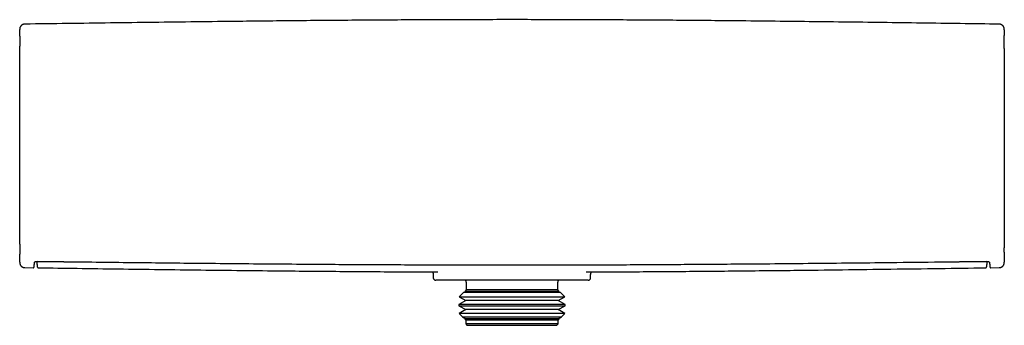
# Model space of a CAD drawing. Header units: millimetres. Extents: x 8 to 692, y 9 to 336.
# Tile 7 of 18: x 175 to 369, y 276 to 336. Entities that reach past the tile are written whole.
import ezdxf

# ---------------------------------------------------------------- set-up
doc = ezdxf.new("R2010")
doc.units = ezdxf.units.MM

msp = doc.modelspace()

# ---------------------------------------------------------------- linework, layer by layer
at = {"color": 7, "linetype": 'Continuous', "lineweight": 30}
for p, q in [((368.5, 335.5), (368.5, 335.5)), ((176.47, 287.53), (176.47, 287.52)), ((176.47, 287.5), (178.14, 287.48)), ((178.14, 287.5), (178.14, 287.5)), ((179.2, 287.47), (179.2, 287.47)), ((365.76, 287.46), (365.76, 287.47)), ((366.82, 287.48), (368.5, 287.5)), ((366.82, 287.5), (366.82, 287.5)), ((256.98, 286.09), (256.98, 285.51)), ((287.98, 285.51), (287.98, 286.1)), ((287.48, 285.01), (257.48, 285.01)), ((263.48, 284.61), (263.48, 283.11)), ((281.48, 283.11), (281.48, 284.61)), ((262.93, 282.56), (262.1, 281.73)), ((262.1, 281.73), (263.36, 281.01)), ((262.1, 281.73), (275.52, 281.73)), ((263.36, 282.81), (262.93, 282.56)), ((282.03, 282.56), (262.93, 282.56)), ((263.48, 283.11), (263.24, 282.88)), ((263.24, 282.88), (263.36, 282.81)), ((263.24, 282.88), (275.19, 282.88)), ((281.61, 282.81), (263.36, 282.81)), ((281.48, 283.11), (263.48, 283.11)), ((275.19, 282.88), (281.72, 282.88)), ((275.52, 281.73), (282.86, 281.73)), ((281.72, 282.88), (281.48, 283.11)), ((281.61, 282.81), (281.72, 282.88)), ((282.03, 282.56), (281.61, 282.81)), ((281.61, 281.01), (282.86, 281.73)), ((282.86, 281.73), (282.03, 282.56)), ((263.36, 281.01), (262, 280.23)), ((262, 280.23), (262, 279.99)), ((282.96, 280.23), (262, 280.23)), ((262, 279.99), (263.36, 279.21)), ((262, 279.99), (275.55, 279.99)), ((281.61, 281.01), (263.36, 281.01)), ((275.55, 279.99), (282.96, 279.99)), ((282.96, 280.23), (281.61, 281.01)), ((281.61, 279.21), (282.96, 279.99)), ((282.96, 279.99), (282.96, 280.23)), ((263.36, 279.21), (262.04, 278.45)), ((262.04, 278.45), (262.72, 277.78)), ((282.92, 278.45), (262.04, 278.45)), ((262.72, 277.78), (263.36, 277.41)), ((262.72, 277.78), (275.34, 277.78)), ((281.61, 279.21), (263.36, 279.21)), ((275.34, 277.78), (282.25, 277.78)), ((282.92, 278.45), (281.61, 279.21)), ((281.61, 277.41), (282.25, 277.78)), ((282.25, 277.78), (282.92, 278.45)), ((263.36, 277.41), (263.19, 277.31)), ((263.19, 277.31), (263.38, 277.11)), ((281.78, 277.31), (263.19, 277.31)), ((281.61, 277.41), (263.36, 277.41)), ((263.38, 277.11), (263.38, 276.41)), ((281.58, 277.11), (263.38, 277.11)), ((263.38, 276.41), (263.68, 276.11)), ((281.58, 276.41), (263.38, 276.41)), ((281.28, 276.11), (263.68, 276.11)), ((281.28, 276.11), (281.58, 276.41)), ((281.58, 277.11), (281.78, 277.31)), ((281.58, 276.41), (281.58, 277.11)), ((281.78, 277.31), (281.61, 277.41))]:
    msp.add_line(p, q, dxfattribs=at)
for centre, start, end in [((257.48, 285.51), 180, 270), ((287.48, 285.51), 270, 0), ((262.98, 284.61), 0, 53.1301), ((281.98, 284.61), 126.8699, 180)]:
    msp.add_arc(centre, 0.5, start, end, dxfattribs=at)
for points, knots in [([(368.5, 335.53), (365.93, 335.56), (360.81, 335.63), (353.13, 335.74), (345.45, 335.84), (337.77, 335.94), (330.09, 336.03), (322.41, 336.12), (315.28, 336.19), (308.69, 336.25), (302.66, 336.3), (296.62, 336.34), (290.59, 336.37), (284.55, 336.4), (278.52, 336.41), (272.49, 336.42), (266.46, 336.41), (260.44, 336.4), (254.42, 336.37), (248.39, 336.34), (242.41, 336.3), (236.46, 336.25), (230.54, 336.2), (224.63, 336.14), (217.87, 336.07), (210.26, 335.98), (201.81, 335.87), (193.37, 335.76), (184.92, 335.65), (179.28, 335.57), (176.47, 335.53)], [0, 0, 0, 0, 0.040002, 0.080004, 0.120005, 0.160006, 0.200007, 0.240008, 0.280007, 0.311436, 0.342864, 0.374291, 0.405719, 0.437146, 0.468573, 0.5, 0.531358, 0.562717, 0.594076, 0.625434, 0.656793, 0.687593, 0.718393, 0.749192, 0.779993, 0.823993, 0.867995, 0.911996, 0.955998, 1, 1, 1, 1]), ([(176.47, 335.53), (176.44, 335.53), (176.39, 335.52), (176.32, 335.51), (176.25, 335.5), (176.18, 335.48), (176.12, 335.46), (176.06, 335.43), (176, 335.4), (175.94, 335.37), (175.89, 335.34), (175.85, 335.31), (175.81, 335.27), (175.76, 335.22), (175.7, 335.16), (175.66, 335.09), (175.61, 335.02), (175.57, 334.95), (175.54, 334.88), (175.52, 334.81), (175.5, 334.74), (175.49, 334.69), (175.49, 334.65), (175.49, 334.63), (175.48, 334.61), (175.48, 334.6), (175.48, 334.59), (175.48, 334.58), (175.48, 334.58), (175.48, 334.58), (175.48, 334.58), (175.48, 334.58), (175.48, 334.57), (175.48, 334.57), (175.48, 334.57), (175.48, 334.56), (175.48, 334.56), (175.48, 334.56), (175.48, 334.55), (175.48, 334.55), (175.48, 334.54), (175.48, 334.54), (175.48, 334.54), (175.48, 334.53), (175.48, 334.53), (175.48, 334.53), (175.48, 334.52), (175.48, 334.52), (175.48, 334.51), (175.48, 334.5), (175.48, 334.49), (175.48, 334.48), (175.48, 334.47)], [0, 0, 0, 0, 0.023856, 0.047152, 0.069754, 0.091539, 0.112394, 0.132224, 0.154547, 0.175154, 0.193955, 0.210884, 0.225955, 0.250521, 0.275663, 0.301297, 0.32733, 0.353651, 0.379074, 0.402826, 0.424918, 0.445699, 0.451886, 0.458063, 0.464228, 0.469905, 0.473613, 0.474889, 0.47523, 0.4754, 0.476042, 0.476858, 0.477887, 0.481777, 0.487434, 0.494899, 0.504188, 0.51531, 0.528268, 0.545924, 0.566139, 0.588914, 0.614246, 0.642134, 0.672576, 0.703615, 0.736921, 0.772491, 0.810327, 0.850411, 0.970855, 1, 1, 1, 1]), ([(175.48, 333.19), (175.48, 333.2), (175.48, 333.27), (175.48, 333.39), (175.48, 333.55), (175.48, 333.69), (175.48, 333.82), (175.48, 333.94), (175.48, 334.05), (175.48, 334.15), (175.48, 334.23), (175.48, 334.31), (175.48, 334.37), (175.48, 334.43), (175.48, 334.46), (175.48, 334.47), (175.48, 334.47)], [0, 0, 0, 0, 0.0166, 0.097551, 0.178491, 0.259422, 0.340345, 0.421265, 0.502185, 0.584329, 0.666363, 0.748327, 0.830262, 0.912207, 0.994204, 1, 1, 1, 1]), ([(369.48, 334.44), (369.48, 334.44), (369.48, 334.46), (369.48, 334.49), (369.48, 334.52), (369.48, 334.54), (369.48, 334.54), (369.48, 334.55), (369.48, 334.55), (369.48, 334.55), (369.48, 334.55), (369.48, 334.56), (369.48, 334.56), (369.48, 334.57), (369.48, 334.58), (369.48, 334.58), (369.48, 334.59), (369.48, 334.6), (369.48, 334.6), (369.48, 334.61), (369.48, 334.62), (369.48, 334.63), (369.47, 334.65), (369.47, 334.68), (369.47, 334.71), (369.46, 334.75), (369.44, 334.81), (369.42, 334.88), (369.39, 334.94), (369.37, 334.99), (369.35, 335.03), (369.32, 335.07), (369.29, 335.11), (369.26, 335.15), (369.22, 335.2), (369.18, 335.25), (369.12, 335.29), (369.06, 335.34), (368.99, 335.39), (368.92, 335.43), (368.84, 335.46), (368.76, 335.49), (368.68, 335.51), (368.59, 335.52), (368.53, 335.53), (368.5, 335.53)], [0, 0, 0, 0, 0.005567, 0.137419, 0.268918, 0.400127, 0.423536, 0.44694, 0.470339, 0.493704, 0.515137, 0.533507, 0.548834, 0.559774, 0.568453, 0.574963, 0.577473, 0.579555, 0.581311, 0.582911, 0.585294, 0.589618, 0.595924, 0.603346, 0.610904, 0.618598, 0.639772, 0.661589, 0.683451, 0.696556, 0.709631, 0.722661, 0.735701, 0.750263, 0.766959, 0.785775, 0.806671, 0.829575, 0.854379, 0.876394, 0.899511, 0.923595, 0.948489, 0.97402, 1, 1, 1, 1]), ([(369.48, 334.44), (369.48, 334.44), (369.48, 334.43), (369.48, 334.39), (369.48, 334.34), (369.48, 334.28), (369.48, 334.21), (369.48, 334.13), (369.48, 334.05), (369.48, 333.95), (369.48, 333.84), (369.48, 333.72), (369.48, 333.6), (369.48, 333.46), (369.48, 333.37), (369.48, 333.31), (369.48, 333.3)], [0, 0, 0, 0, 0.010044, 0.090409, 0.170754, 0.251107, 0.3315, 0.411961, 0.49252, 0.57562, 0.65872, 0.741823, 0.824932, 0.908048, 0.991174, 1, 1, 1, 1]), ([(175.48, 333.19), (175.48, 333.18), (175.48, 333.13), (175.48, 333.02), (175.48, 332.9), (175.48, 332.8), (175.48, 332.71), (175.48, 332.63), (175.48, 332.55), (175.48, 332.47), (175.48, 332.4), (175.48, 332.32), (175.48, 332.23), (175.48, 332.13), (175.48, 332.02), (175.48, 331.91), (175.48, 331.79), (175.48, 331.66), (175.48, 331.52), (175.48, 331.39), (175.48, 331.27), (175.48, 331.21), (175.48, 331.19)], [0, 0, 0, 0, 0.021854, 0.108185, 0.193171, 0.239362, 0.285181, 0.330632, 0.375918, 0.413078, 0.452145, 0.493122, 0.53601, 0.584473, 0.635173, 0.688113, 0.743302, 0.800749, 0.860463, 0.918853, 0.979282, 1, 1, 1, 1]), ([(369.48, 330.7), (369.48, 330.71), (369.48, 330.77), (369.48, 330.86), (369.48, 330.99), (369.48, 331.12), (369.48, 331.25), (369.48, 331.38), (369.48, 331.52), (369.48, 331.66), (369.48, 331.8), (369.48, 331.93), (369.48, 332.09), (369.48, 332.28), (369.48, 332.49), (369.48, 332.68), (369.48, 332.85), (369.48, 332.98), (369.48, 333.09), (369.48, 333.19), (369.48, 333.26), (369.48, 333.3), (369.48, 333.31)], [0, 0, 0, 0, 0.0124883, 0.0495199, 0.0882331, 0.1286143, 0.1715244, 0.2161734, 0.2625693, 0.310663, 0.3591155, 0.4073391, 0.4553414, 0.5388342, 0.621711, 0.7040089, 0.7857637, 0.8368943, 0.887865, 0.9386687, 0.989297, 1, 1, 1, 1]), ([(175.48, 292.12), (175.48, 292.12), (175.48, 292.2), (175.48, 292.38), (175.48, 292.65), (175.48, 292.93), (175.48, 293.22), (175.48, 293.52), (175.48, 293.82), (175.48, 294.14), (175.48, 294.46), (175.48, 294.79), (175.48, 295.13), (175.48, 295.49), (175.48, 295.86), (175.48, 296.24), (175.48, 296.62), (175.48, 297), (175.48, 297.37), (175.48, 297.74), (175.48, 298.11), (175.48, 298.49), (175.48, 298.87), (175.48, 299.25), (175.48, 299.62), (175.48, 300), (175.48, 300.38), (175.48, 300.76), (175.48, 301.16), (175.48, 301.58), (175.48, 302.02), (175.48, 302.46), (175.48, 302.91), (175.48, 303.36), (175.48, 303.81), (175.48, 304.27), (175.48, 304.73), (175.48, 305.19), (175.48, 305.66), (175.48, 306.13), (175.48, 306.6), (175.48, 307.07), (175.48, 307.55), (175.48, 308.02), (175.48, 308.51), (175.48, 309), (175.48, 309.51), (175.48, 310.01), (175.48, 310.52), (175.48, 311.03), (175.48, 311.52), (175.48, 311.99), (175.48, 312.45), (175.48, 312.91), (175.48, 313.37), (175.48, 313.83), (175.48, 314.27), (175.48, 314.71), (175.48, 315.14), (175.48, 315.57), (175.48, 315.99), (175.48, 316.43), (175.48, 316.89), (175.48, 317.36), (175.48, 317.82), (175.48, 318.29), (175.48, 318.75), (175.48, 319.21), (175.48, 319.66), (175.48, 320.11), (175.48, 320.56), (175.48, 321), (175.48, 321.44), (175.48, 321.87), (175.48, 322.3), (175.48, 322.73), (175.48, 323.15), (175.48, 323.57), (175.48, 323.99), (175.48, 324.42), (175.48, 324.83), (175.48, 325.24), (175.48, 325.65), (175.48, 326.03), (175.48, 326.4), (175.48, 326.74), (175.48, 327.09), (175.48, 327.42), (175.48, 327.75), (175.48, 328.06), (175.48, 328.37), (175.48, 328.66), (175.48, 328.94), (175.48, 329.22), (175.48, 329.51), (175.48, 329.79), (175.48, 330.08), (175.48, 330.36), (175.48, 330.64), (175.48, 330.9), (175.48, 331.08), (175.48, 331.18), (175.48, 331.19)], [0, 0, 0, 0, 0.000046, 0.010398, 0.02075, 0.031101, 0.041453, 0.051805, 0.062158, 0.072511, 0.082865, 0.093219, 0.104069, 0.11492, 0.125773, 0.13663, 0.14749, 0.158354, 0.16821, 0.178063, 0.187914, 0.197764, 0.207612, 0.217459, 0.226743, 0.236026, 0.245309, 0.254592, 0.263874, 0.274234, 0.284593, 0.294952, 0.305311, 0.315669, 0.326028, 0.336385, 0.346743, 0.3571, 0.367457, 0.377813, 0.388169, 0.398524, 0.408879, 0.419234, 0.429588, 0.440436, 0.451285, 0.462134, 0.472985, 0.483838, 0.494693, 0.50454, 0.514386, 0.52423, 0.534074, 0.543917, 0.553759, 0.563039, 0.572319, 0.5816, 0.59088, 0.600161, 0.61052, 0.620878, 0.631237, 0.641597, 0.651956, 0.662315, 0.672674, 0.683033, 0.693391, 0.703749, 0.714106, 0.724462, 0.734818, 0.745173, 0.755526, 0.765879, 0.776724, 0.787569, 0.798413, 0.809257, 0.820102, 0.830948, 0.840786, 0.850625, 0.860463, 0.870301, 0.88014, 0.889981, 0.899259, 0.908539, 0.917819, 0.927101, 0.936383, 0.946744, 0.957105, 0.967468, 0.977831, 0.988194, 0.998557, 1, 1, 1, 1]), ([(369.48, 330.7), (369.48, 330.68), (369.48, 330.59), (369.48, 330.39), (369.48, 330.11), (369.48, 329.82), (369.48, 329.53), (369.48, 329.22), (369.48, 328.91), (369.48, 328.59), (369.48, 328.26), (369.48, 327.91), (369.48, 327.56), (369.48, 327.19), (369.48, 326.82), (369.48, 326.43), (369.48, 326.06), (369.48, 325.68), (369.48, 325.32), (369.48, 324.95), (369.48, 324.57), (369.48, 324.19), (369.48, 323.81), (369.48, 323.44), (369.48, 323.06), (369.48, 322.69), (369.48, 322.3), (369.48, 321.9), (369.48, 321.49), (369.48, 321.05), (369.48, 320.6), (369.48, 320.16), (369.48, 319.71), (369.48, 319.25), (369.48, 318.8), (369.48, 318.34), (369.48, 317.87), (369.48, 317.41), (369.48, 316.94), (369.48, 316.47), (369.48, 315.99), (369.48, 315.52), (369.48, 315.04), (369.48, 314.56), (369.48, 314.06), (369.48, 313.56), (369.48, 313.05), (369.48, 312.55), (369.48, 312.04), (369.48, 311.55), (369.48, 311.07), (369.48, 310.61), (369.48, 310.15), (369.48, 309.7), (369.48, 309.24), (369.48, 308.79), (369.48, 308.35), (369.48, 307.92), (369.48, 307.5), (369.48, 307.07), (369.48, 306.63), (369.48, 306.18), (369.48, 305.71), (369.48, 305.24), (369.48, 304.78), (369.48, 304.32), (369.48, 303.86), (369.48, 303.4), (369.48, 302.95), (369.48, 302.5), (369.48, 302.06), (369.48, 301.62), (369.48, 301.19), (369.48, 300.76), (369.48, 300.33), (369.48, 299.91), (369.48, 299.49), (369.48, 299.06), (369.48, 298.64), (369.48, 298.22), (369.48, 297.81), (369.48, 297.41), (369.48, 297.02), (369.48, 296.66), (369.48, 296.31), (369.48, 295.97), (369.48, 295.63), (369.48, 295.3), (369.48, 294.98), (369.48, 294.68), (369.48, 294.39), (369.48, 294.1), (369.48, 293.82), (369.48, 293.54), (369.48, 293.25), (369.48, 292.96), (369.48, 292.68), (369.48, 292.41), (369.48, 292.14), (369.48, 291.89), (369.48, 291.64), (369.48, 291.48), (369.48, 291.4), (369.48, 291.4)], [0, 0, 0, 0, 0.001352, 0.011607, 0.021862, 0.032116, 0.042368, 0.05262, 0.062871, 0.073121, 0.083369, 0.094104, 0.104839, 0.115572, 0.126305, 0.137037, 0.14777, 0.157506, 0.167241, 0.176976, 0.18671, 0.196445, 0.20618, 0.215359, 0.224539, 0.23372, 0.242901, 0.252083, 0.262331, 0.27258, 0.28283, 0.29308, 0.303331, 0.313583, 0.323834, 0.334085, 0.344337, 0.354588, 0.364839, 0.375089, 0.38534, 0.39559, 0.405839, 0.416089, 0.426826, 0.437564, 0.448302, 0.459041, 0.469781, 0.480524, 0.490269, 0.500011, 0.509752, 0.519491, 0.52923, 0.538968, 0.548149, 0.55733, 0.566512, 0.575693, 0.584875, 0.595123, 0.605371, 0.61562, 0.625869, 0.636119, 0.646369, 0.656619, 0.66687, 0.677121, 0.687372, 0.697623, 0.707875, 0.718127, 0.728379, 0.738631, 0.748884, 0.759626, 0.770369, 0.781114, 0.79186, 0.802609, 0.813361, 0.823114, 0.832863, 0.842609, 0.852352, 0.862094, 0.871834, 0.881016, 0.890197, 0.899377, 0.908557, 0.917736, 0.92798, 0.938225, 0.948469, 0.958713, 0.968957, 0.979201, 0.989445, 0.99969, 1, 1, 1, 1]), ([(175.48, 292.11), (175.48, 292.09), (175.48, 292.03), (175.48, 291.91), (175.48, 291.78), (175.48, 291.65), (175.48, 291.53), (175.48, 291.42), (175.48, 291.31), (175.48, 291.16), (175.48, 290.99), (175.48, 290.79), (175.48, 290.6), (175.48, 290.44), (175.48, 290.36), (175.48, 290.34)], [0, 0, 0, 0, 0.029564, 0.098926, 0.166147, 0.231213, 0.294106, 0.354808, 0.414287, 0.473581, 0.593719, 0.712981, 0.831296, 0.948594, 1, 1, 1, 1]), ([(369.48, 290.55), (369.48, 290.55), (369.48, 290.58), (369.48, 290.64), (369.48, 290.72), (369.48, 290.81), (369.48, 290.91), (369.48, 291.02), (369.48, 291.13), (369.48, 291.26), (369.48, 291.34), (369.48, 291.39), (369.48, 291.39)], [0, 0, 0, 0, 0.0201613, 0.1179704, 0.2205704, 0.3279537, 0.4492777, 0.576157, 0.7085767, 0.8465195, 0.989966, 1, 1, 1, 1]), ([(175.48, 290.34), (175.48, 290.3), (175.48, 290.25), (175.48, 290.2), (175.48, 290.18)], [0, 0, 0, 0, 0.602547, 1, 1, 1, 1]), ([(175.48, 288.58), (175.48, 288.59), (175.48, 288.6), (175.48, 288.64), (175.48, 288.69), (175.48, 288.75), (175.48, 288.82), (175.48, 288.9), (175.48, 288.99), (175.48, 289.09), (175.48, 289.2), (175.48, 289.31), (175.48, 289.44), (175.48, 289.57), (175.48, 289.72), (175.48, 289.86), (175.48, 290.01), (175.48, 290.12), (175.48, 290.18), (175.48, 290.18)], [0, 0, 0, 0, 0.0235845, 0.0883424, 0.1530947, 0.2178161, 0.2824813, 0.3470653, 0.4115428, 0.4779284, 0.5442876, 0.6106242, 0.6769417, 0.7432429, 0.8095306, 0.87202, 0.9345011, 0.9969751, 1, 1, 1, 1]), ([(369.48, 290.55), (369.48, 290.54), (369.48, 290.47), (369.48, 290.34), (369.48, 290.15), (369.48, 289.98), (369.48, 289.81), (369.48, 289.65), (369.48, 289.49), (369.48, 289.35), (369.48, 289.22), (369.48, 289.1), (369.48, 288.99), (369.48, 288.89), (369.48, 288.8), (369.48, 288.72), (369.48, 288.66), (369.48, 288.62), (369.48, 288.6), (369.48, 288.6)], [0, 0, 0, 0, 0.00458, 0.067872, 0.13117, 0.194474, 0.257786, 0.324124, 0.390476, 0.456844, 0.523232, 0.589645, 0.656086, 0.723678, 0.791393, 0.859198, 0.927057, 0.994934, 1, 1, 1, 1]), ([(175.48, 288.58), (175.48, 288.57), (175.48, 288.54), (175.48, 288.51), (175.48, 288.49), (175.48, 288.49), (175.48, 288.48), (175.48, 288.48), (175.48, 288.48), (175.48, 288.48), (175.48, 288.47), (175.48, 288.47), (175.48, 288.46), (175.48, 288.45), (175.48, 288.45), (175.48, 288.44), (175.48, 288.43), (175.48, 288.43), (175.48, 288.42), (175.49, 288.41), (175.49, 288.4), (175.49, 288.38), (175.49, 288.35), (175.5, 288.33), (175.5, 288.28), (175.52, 288.23), (175.54, 288.15), (175.57, 288.09), (175.59, 288.04), (175.62, 288), (175.64, 287.96), (175.67, 287.92), (175.7, 287.88), (175.74, 287.83), (175.78, 287.78), (175.84, 287.73), (175.9, 287.69), (175.97, 287.64), (176.04, 287.6), (176.12, 287.57), (176.2, 287.54), (176.29, 287.52), (176.38, 287.51), (176.44, 287.5), (176.47, 287.5)], [0, 0, 0, 0, 0.1137024, 0.2492665, 0.3840641, 0.4080712, 0.4320625, 0.4560384, 0.479945, 0.5017569, 0.5204564, 0.5360643, 0.5472133, 0.5560682, 0.5627232, 0.5652944, 0.56743, 0.5692329, 0.5708709, 0.5732726, 0.5776723, 0.5841185, 0.5917537, 0.5995306, 0.6074474, 0.629236, 0.6516923, 0.6741958, 0.6876858, 0.7011453, 0.7145584, 0.727979, 0.7429568, 0.7601335, 0.7794934, 0.800996, 0.8245683, 0.8500981, 0.8727589, 0.8965549, 0.9213467, 0.9469734, 0.9732556, 1, 1, 1, 1]), ([(178.13, 287.49), (178.14, 287.49), (178.16, 287.49), (178.18, 287.49), (178.2, 287.5), (178.21, 287.5), (178.23, 287.51), (178.25, 287.52), (178.26, 287.54), (178.28, 287.55), (178.29, 287.56), (178.3, 287.57), (178.3, 287.57), (178.3, 287.58), (178.31, 287.58), (178.31, 287.59), (178.31, 287.59), (178.32, 287.6), (178.32, 287.61), (178.33, 287.62), (178.33, 287.63), (178.33, 287.64), (178.33, 287.64), (178.33, 287.64), (178.33, 287.65), (178.33, 287.65), (178.33, 287.66), (178.34, 287.66), (178.34, 287.67), (178.34, 287.67), (178.34, 287.68), (178.34, 287.69), (178.34, 287.69), (178.34, 287.7), (178.34, 287.71), (178.34, 287.71), (178.34, 287.72), (178.34, 287.73), (178.35, 287.74), (178.35, 287.75), (178.35, 287.76), (178.35, 287.77), (178.35, 287.78), (178.35, 287.79), (178.35, 287.8), (178.35, 287.82), (178.35, 287.83), (178.35, 287.85), (178.35, 287.87), (178.36, 287.89), (178.36, 287.91), (178.36, 287.94), (178.36, 287.97), (178.36, 288), (178.36, 288.04), (178.36, 288.08), (178.37, 288.13), (178.37, 288.18), (178.37, 288.23), (178.37, 288.28), (178.37, 288.33), (178.37, 288.39), (178.38, 288.45), (178.38, 288.49), (178.38, 288.51)], [0, 0, 0, 0, 0.006067, 0.011054, 0.014876, 0.018431, 0.022556, 0.028524, 0.035259, 0.041263, 0.04614, 0.0507, 0.054207, 0.057609, 0.060914, 0.064125, 0.067239, 0.074205, 0.080643, 0.09084, 0.099383, 0.103984, 0.108159, 0.113056, 0.11883, 0.12548, 0.135513, 0.147049, 0.160087, 0.172995, 0.187046, 0.200893, 0.213955, 0.226232, 0.237726, 0.253806, 0.269267, 0.285156, 0.301475, 0.318222, 0.335399, 0.353007, 0.37014, 0.387662, 0.405575, 0.423914, 0.443359, 0.464168, 0.486343, 0.512315, 0.539946, 0.569241, 0.600204, 0.632841, 0.66716, 0.703169, 0.740877, 0.780294, 0.821432, 0.854972, 0.88959, 0.925295, 0.962095, 1, 1, 1, 1]), ([(178.38, 288.52), (178.38, 288.52), (178.38, 288.52), (178.38, 288.52), (178.38, 288.52), (178.38, 288.52), (178.38, 288.52), (178.38, 288.52), (178.38, 288.52), (178.38, 288.52), (178.38, 288.53), (178.38, 288.53), (178.38, 288.53), (178.38, 288.53), (178.38, 288.54), (178.39, 288.54), (178.39, 288.54), (178.39, 288.55), (178.39, 288.55), (178.4, 288.56), (178.4, 288.56), (178.41, 288.57), (178.41, 288.57), (178.42, 288.58), (178.42, 288.58), (178.43, 288.59), (178.44, 288.6), (178.45, 288.61), (178.46, 288.62), (178.48, 288.63), (178.49, 288.63), (178.5, 288.64), (178.51, 288.65), (178.52, 288.65), (178.53, 288.66), (178.55, 288.67), (178.56, 288.68), (178.58, 288.68), (178.6, 288.69), (178.62, 288.7), (178.63, 288.7), (178.65, 288.7), (178.66, 288.71), (178.68, 288.71), (178.71, 288.72), (178.74, 288.73), (178.77, 288.73), (178.81, 288.73), (178.84, 288.74), (178.86, 288.74), (178.88, 288.74)], [0, 0, 0, 0, 0.025037, 0.045112, 0.060227, 0.071061, 0.081332, 0.091597, 0.101793, 0.119785, 0.137443, 0.158761, 0.18601, 0.21578, 0.242472, 0.262865, 0.281233, 0.296504, 0.315767, 0.339677, 0.361874, 0.379654, 0.394459, 0.420061, 0.448562, 0.479045, 0.504052, 0.526672, 0.551792, 0.580848, 0.610753, 0.630792, 0.647716, 0.663808, 0.682975, 0.705264, 0.732253, 0.755669, 0.775258, 0.793196, 0.81198, 0.82413, 0.838573, 0.856837, 0.878741, 0.904082, 0.932744, 0.953665, 0.976046, 1, 1, 1, 1]), ([(178.86, 288.74), (178.86, 288.73), (178.86, 288.72), (178.86, 288.69), (178.86, 288.66), (178.86, 288.62), (178.86, 288.58), (178.87, 288.54), (178.87, 288.49), (178.87, 288.43), (178.88, 288.37), (178.88, 288.3), (178.88, 288.26), (178.89, 288.22), (178.89, 288.21), (178.89, 288.19), (178.89, 288.17), (178.89, 288.16), (178.89, 288.14), (178.89, 288.13), (178.89, 288.12), (178.89, 288.1), (178.9, 288.09), (178.9, 288.08), (178.9, 288.07), (178.9, 288.05), (178.9, 288.04), (178.9, 288.04), (178.9, 288.03), (178.9, 288.03), (178.9, 288.02), (178.9, 288.01), (178.9, 288.01), (178.9, 288), (178.9, 287.99), (178.9, 287.98), (178.9, 287.97), (178.91, 287.96), (178.91, 287.95), (178.91, 287.94), (178.91, 287.93), (178.91, 287.92), (178.91, 287.91), (178.91, 287.89), (178.91, 287.88), (178.91, 287.86), (178.92, 287.85), (178.92, 287.83), (178.92, 287.82), (178.92, 287.8), (178.92, 287.79), (178.92, 287.77), (178.93, 287.76), (178.93, 287.74), (178.93, 287.73), (178.93, 287.73)], [0, 0, 0, 0, 0.010176, 0.033202, 0.056743, 0.08515, 0.114273, 0.144113, 0.174579, 0.229516, 0.285029, 0.341117, 0.397783, 0.414044, 0.430352, 0.446706, 0.462729, 0.478088, 0.492527, 0.506326, 0.519485, 0.532004, 0.546074, 0.559236, 0.571491, 0.582838, 0.593278, 0.602811, 0.607492, 0.612873, 0.618957, 0.625745, 0.633237, 0.641433, 0.650333, 0.659936, 0.670244, 0.681256, 0.692973, 0.705393, 0.718518, 0.732348, 0.748673, 0.765883, 0.783976, 0.802954, 0.822816, 0.843563, 0.865195, 0.885802, 0.907153, 0.929248, 0.952087, 0.975671, 1, 1, 1, 1]), ([(178.88, 288.74), (178.98, 288.74), (179.2, 288.73), (179.51, 288.73), (179.82, 288.73), (180.12, 288.72), (180.41, 288.72), (180.68, 288.72), (180.94, 288.71), (181.19, 288.71), (181.44, 288.71), (181.67, 288.7), (181.91, 288.7), (182.14, 288.7), (182.38, 288.7), (182.6, 288.69), (182.82, 288.69), (183.03, 288.69), (183.22, 288.69), (183.41, 288.68), (183.59, 288.68), (183.74, 288.68), (183.89, 288.68), (184.03, 288.68), (184.16, 288.67), (184.42, 288.67), (184.79, 288.67), (185.28, 288.66), (185.81, 288.66), (186.4, 288.65), (187.06, 288.64), (187.72, 288.63), (188.38, 288.63), (189.03, 288.62), (191.83, 288.59), (196.5, 288.53), (203.06, 288.46), (209.77, 288.39), (216.88, 288.32), (224.38, 288.25), (231.31, 288.2), (237.64, 288.15), (243.38, 288.12), (249.13, 288.09), (254.88, 288.06), (260.62, 288.04), (266.37, 288.03), (272.11, 288.03), (277.85, 288.03), (283.58, 288.04), (289.32, 288.06), (295.05, 288.08), (300.75, 288.11), (306.42, 288.15), (312.05, 288.19), (317.68, 288.23), (323.93, 288.28), (330.82, 288.35), (338.32, 288.42), (346.63, 288.51), (352.57, 288.58), (356.15, 288.62), (356.55, 288.63), (356.95, 288.63), (357.35, 288.63), (357.73, 288.64), (358.1, 288.64), (358.43, 288.65), (358.75, 288.65), (359, 288.65), (359.18, 288.66), (359.3, 288.66), (359.43, 288.66), (359.56, 288.66), (359.7, 288.66), (359.86, 288.66), (360.03, 288.67), (360.21, 288.67), (360.4, 288.67), (360.61, 288.67), (360.82, 288.68), (361.04, 288.68), (361.27, 288.68), (361.5, 288.68), (361.73, 288.69), (361.97, 288.69), (362.21, 288.69), (362.47, 288.69), (362.73, 288.7), (363, 288.7), (363.29, 288.7), (363.58, 288.71), (363.87, 288.71), (364.18, 288.71), (364.51, 288.72), (364.88, 288.72), (365.27, 288.73), (365.67, 288.73), (365.95, 288.74), (366.09, 288.74)], [0, 0, 0, 0, 0.0017266, 0.003408, 0.0050443, 0.0066354, 0.0081814, 0.0096821, 0.0110558, 0.0123893, 0.0136827, 0.0149359, 0.016149, 0.0174555, 0.018712, 0.0199185, 0.021075, 0.0221814, 0.0232379, 0.0242444, 0.0252009, 0.0260154, 0.0267898, 0.0275241, 0.028226, 0.0289268, 0.0316997, 0.0342027, 0.0367311, 0.0401922, 0.043699, 0.0472204, 0.0507418, 0.0542631, 0.0577845, 0.0955135, 0.1292, 0.1628865, 0.2029899, 0.2430937, 0.283198, 0.3138904, 0.3445832, 0.3752761, 0.4059691, 0.4366621, 0.4673549, 0.4980471, 0.5286721, 0.5592979, 0.5899239, 0.62055, 0.651176, 0.6812549, 0.7113336, 0.7414119, 0.77149, 0.8115936, 0.8516968, 0.8917998, 0.9447358, 0.9469097, 0.9490836, 0.9512367, 0.953342, 0.9553996, 0.9574094, 0.9591386, 0.9608307, 0.9624859, 0.963126, 0.9637618, 0.9644275, 0.965138, 0.9658932, 0.9666933, 0.9676172, 0.9685943, 0.9696248, 0.9707086, 0.9718457, 0.973036, 0.9742797, 0.9754666, 0.9766983, 0.9779747, 0.979296, 0.980662, 0.9820728, 0.9835284, 0.9850289, 0.9865741, 0.9881641, 0.9897989, 0.9914785, 0.9935155, 0.9956148, 0.9977763, 1, 1, 1, 1]), ([(178.93, 287.73), (178.93, 287.72), (178.93, 287.71), (178.93, 287.7), (178.94, 287.68), (178.94, 287.67), (178.94, 287.66), (178.95, 287.64), (178.95, 287.63), (178.96, 287.62), (178.96, 287.61), (178.97, 287.59), (178.98, 287.58), (178.99, 287.56), (179, 287.55), (179.01, 287.54), (179.03, 287.53), (179.04, 287.51), (179.07, 287.5), (179.09, 287.49), (179.13, 287.47), (179.16, 287.46), (179.19, 287.46), (179.2, 287.46)], [0, 0, 0, 0, 0.113361, 0.217779, 0.31329, 0.399931, 0.477744, 0.54678, 0.607107, 0.652824, 0.692042, 0.724915, 0.752779, 0.781662, 0.792152, 0.805637, 0.822953, 0.844076, 0.868915, 0.897283, 0.928883, 0.963298, 1, 1, 1, 1]), ([(179.2, 287.46), (181.73, 287.43), (186.97, 287.36), (194.91, 287.25), (203.03, 287.14), (211.15, 287.04), (219.26, 286.95), (226.8, 286.87), (233.76, 286.8), (240.14, 286.75), (246.51, 286.7), (252.43, 286.67), (256.23, 286.65), (257.89, 286.64)], [0, 0, 0, 0, 0.096506, 0.199658, 0.302809, 0.405959, 0.509109, 0.612257, 0.693301, 0.774344, 0.855387, 0.936429, 1, 1, 1, 1]), ([(287.07, 286.64), (288.54, 286.65), (292.05, 286.66), (297.58, 286.7), (303.67, 286.74), (309.76, 286.79), (315.84, 286.84), (321.93, 286.91), (329.18, 286.98), (337.58, 287.09), (347.15, 287.21), (356.54, 287.34), (362.75, 287.42), (365.76, 287.46)], [0, 0, 0, 0, 0.056205, 0.133563, 0.210922, 0.288281, 0.365641, 0.443002, 0.520363, 0.641932, 0.763503, 0.885074, 1, 1, 1, 1]), ([(365.76, 287.46), (365.78, 287.46), (365.81, 287.47), (365.85, 287.48), (365.89, 287.5), (365.92, 287.51), (365.94, 287.53), (365.95, 287.55), (365.97, 287.56), (365.98, 287.58), (365.99, 287.6), (366, 287.61), (366, 287.62), (366.01, 287.63), (366.01, 287.63), (366.01, 287.64), (366.02, 287.65), (366.02, 287.66), (366.02, 287.67), (366.02, 287.68), (366.03, 287.69), (366.03, 287.69), (366.03, 287.7), (366.03, 287.72), (366.03, 287.72), (366.03, 287.73)], [0, 0, 0, 0, 0.043834, 0.084008, 0.119511, 0.149699, 0.174579, 0.198773, 0.22394, 0.250156, 0.275317, 0.295699, 0.314363, 0.33265, 0.353455, 0.376812, 0.402746, 0.451741, 0.508002, 0.571572, 0.642482, 0.720757, 0.80642, 0.899494, 1, 1, 1, 1]), ([(366.03, 287.73), (366.03, 287.73), (366.03, 287.74), (366.04, 287.75), (366.04, 287.77), (366.04, 287.78), (366.04, 287.79), (366.04, 287.81), (366.04, 287.82), (366.04, 287.83), (366.05, 287.84), (366.05, 287.85), (366.05, 287.86), (366.05, 287.87), (366.05, 287.88), (366.05, 287.88), (366.05, 287.89), (366.05, 287.9), (366.05, 287.91), (366.05, 287.92), (366.05, 287.93), (366.06, 287.95), (366.06, 287.96), (366.06, 287.97), (366.06, 287.98), (366.06, 287.99), (366.06, 288), (366.06, 288.01), (366.06, 288.03), (366.06, 288.04), (366.06, 288.06), (366.07, 288.07), (366.07, 288.09), (366.07, 288.1), (366.07, 288.13), (366.07, 288.17), (366.08, 288.22), (366.08, 288.27), (366.08, 288.32), (366.09, 288.37), (366.09, 288.43), (366.09, 288.47), (366.09, 288.51), (366.1, 288.54), (366.1, 288.57), (366.1, 288.59), (366.1, 288.62), (366.1, 288.64), (366.1, 288.66), (366.1, 288.69), (366.1, 288.71), (366.11, 288.73), (366.11, 288.74)], [0, 0, 0, 0, 0.021671, 0.042523, 0.062557, 0.081773, 0.100172, 0.117446, 0.133931, 0.149628, 0.164537, 0.177183, 0.189201, 0.200591, 0.211352, 0.221486, 0.230992, 0.239974, 0.248763, 0.265831, 0.28222, 0.29793, 0.312963, 0.324298, 0.335359, 0.346803, 0.358711, 0.372806, 0.387499, 0.402791, 0.418678, 0.434799, 0.450909, 0.467011, 0.483102, 0.533611, 0.583837, 0.628977, 0.67362, 0.718047, 0.762473, 0.806852, 0.830651, 0.85371, 0.876031, 0.897613, 0.914052, 0.930423, 0.947283, 0.964637, 0.985713, 1, 1, 1, 1]), ([(366.09, 288.74), (366.1, 288.74), (366.12, 288.74), (366.16, 288.73), (366.19, 288.73), (366.22, 288.73), (366.24, 288.72), (366.26, 288.72), (366.27, 288.72), (366.29, 288.71), (366.31, 288.71), (366.33, 288.7), (366.35, 288.69), (366.37, 288.69), (366.39, 288.68), (366.41, 288.67), (366.43, 288.66), (366.45, 288.65), (366.47, 288.64), (366.48, 288.63), (366.5, 288.62), (366.51, 288.61), (366.52, 288.6), (366.53, 288.59), (366.54, 288.59), (366.54, 288.58), (366.54, 288.58), (366.55, 288.57), (366.55, 288.57), (366.56, 288.56), (366.56, 288.56), (366.56, 288.56), (366.57, 288.56), (366.57, 288.55), (366.57, 288.55), (366.57, 288.55), (366.58, 288.54), (366.58, 288.54), (366.58, 288.53), (366.58, 288.53), (366.58, 288.53), (366.58, 288.53), (366.58, 288.52), (366.58, 288.52), (366.58, 288.52), (366.58, 288.52), (366.58, 288.52), (366.58, 288.52), (366.58, 288.52), (366.58, 288.52)], [0, 0, 0, 0, 0.023895, 0.045484, 0.064739, 0.089047, 0.107634, 0.120533, 0.133225, 0.148297, 0.165834, 0.193565, 0.216918, 0.236737, 0.259174, 0.285268, 0.317678, 0.342047, 0.376652, 0.411521, 0.439792, 0.473886, 0.51464, 0.53165, 0.545596, 0.557082, 0.572041, 0.591983, 0.613408, 0.63094, 0.644448, 0.655628, 0.667828, 0.680893, 0.696071, 0.715254, 0.737872, 0.75783, 0.773503, 0.804979, 0.838252, 0.873499, 0.885806, 0.897448, 0.908415, 0.9208, 0.940106, 0.966539, 1, 1, 1, 1]), ([(366.58, 288.52), (366.59, 288.49), (366.59, 288.44), (366.59, 288.38), (366.59, 288.32), (366.59, 288.26), (366.59, 288.21), (366.6, 288.16), (366.6, 288.11), (366.6, 288.07), (366.6, 288.03), (366.6, 287.99), (366.6, 287.96), (366.61, 287.93), (366.61, 287.9), (366.61, 287.88), (366.61, 287.86), (366.61, 287.84), (366.61, 287.82), (366.61, 287.81), (366.61, 287.79), (366.61, 287.78), (366.61, 287.76), (366.62, 287.75), (366.62, 287.73), (366.62, 287.72), (366.62, 287.71), (366.62, 287.7), (366.62, 287.7), (366.62, 287.69), (366.62, 287.68), (366.62, 287.68), (366.62, 287.67), (366.63, 287.66), (366.63, 287.66), (366.63, 287.65), (366.63, 287.65), (366.63, 287.64), (366.63, 287.64), (366.63, 287.64), (366.63, 287.63), (366.64, 287.62), (366.64, 287.61), (366.65, 287.6), (366.65, 287.59), (366.66, 287.59), (366.66, 287.58), (366.66, 287.58), (366.66, 287.57), (366.67, 287.57), (366.67, 287.56), (366.68, 287.55), (366.7, 287.54), (366.72, 287.52), (366.73, 287.51), (366.75, 287.5), (366.76, 287.5), (366.78, 287.49), (366.8, 287.49), (366.82, 287.49), (366.83, 287.49)], [0, 0, 0, 0, 0.0437975, 0.0861179, 0.1269755, 0.1663834, 0.2043531, 0.2408952, 0.2760191, 0.3130271, 0.3483391, 0.3819634, 0.4139076, 0.4441781, 0.4727804, 0.4997192, 0.5249985, 0.5486215, 0.5705909, 0.5906771, 0.6101361, 0.6291385, 0.6476851, 0.6821652, 0.7149571, 0.7460656, 0.7565302, 0.7677999, 0.779886, 0.7927895, 0.8065113, 0.8209816, 0.8347676, 0.8486522, 0.8609891, 0.8717777, 0.8810173, 0.88719, 0.8924062, 0.8967921, 0.9015838, 0.9102296, 0.9205639, 0.9326044, 0.9354081, 0.938291, 0.9412532, 0.9442948, 0.947416, 0.9506494, 0.9548772, 0.9597601, 0.9657712, 0.9725129, 0.9784867, 0.982615, 0.9861734, 0.9899999, 0.994992, 1, 1, 1, 1]), ([(368.5, 287.5), (368.52, 287.5), (368.57, 287.5), (368.64, 287.51), (368.71, 287.53), (368.78, 287.55), (368.84, 287.57), (368.9, 287.59), (368.96, 287.62), (369.02, 287.66), (369.07, 287.69), (369.11, 287.72), (369.16, 287.76), (369.21, 287.81), (369.26, 287.87), (369.31, 287.94), (369.35, 288.01), (369.39, 288.08), (369.42, 288.15), (369.44, 288.22), (369.46, 288.29), (369.47, 288.34), (369.47, 288.38), (369.48, 288.4), (369.48, 288.42), (369.48, 288.43), (369.48, 288.44), (369.48, 288.45), (369.48, 288.45), (369.48, 288.45), (369.48, 288.45), (369.48, 288.46), (369.48, 288.46), (369.48, 288.46), (369.48, 288.47), (369.48, 288.47), (369.48, 288.47), (369.48, 288.48), (369.48, 288.48), (369.48, 288.48), (369.48, 288.49), (369.48, 288.49), (369.48, 288.49), (369.48, 288.5), (369.48, 288.5), (369.48, 288.51), (369.48, 288.51), (369.48, 288.52), (369.48, 288.53), (369.48, 288.55), (369.48, 288.57), (369.48, 288.59), (369.48, 288.6)], [0, 0, 0, 0, 0.020522, 0.04056, 0.059999, 0.078732, 0.096664, 0.11371, 0.132893, 0.150597, 0.166742, 0.181271, 0.194209, 0.21535, 0.236985, 0.259044, 0.281445, 0.304089, 0.325922, 0.346315, 0.365277, 0.383139, 0.388461, 0.393774, 0.399076, 0.403801, 0.406776, 0.407739, 0.407966, 0.408092, 0.408659, 0.410283, 0.413693, 0.418626, 0.425116, 0.433176, 0.442814, 0.454032, 0.469304, 0.48678, 0.506458, 0.528337, 0.552415, 0.578691, 0.605476, 0.634212, 0.664896, 0.697529, 0.732078, 0.835523, 0.936505, 1, 1, 1, 1]), ([(256.78, 286.65), (256.78, 286.65), (256.79, 286.64), (256.8, 286.63), (256.81, 286.61), (256.82, 286.59), (256.84, 286.58), (256.85, 286.56), (256.86, 286.54), (256.87, 286.52), (256.87, 286.51), (256.88, 286.5), (256.88, 286.49), (256.89, 286.48), (256.9, 286.47), (256.9, 286.46), (256.91, 286.44), (256.92, 286.42), (256.93, 286.4), (256.93, 286.38), (256.94, 286.36), (256.95, 286.34), (256.96, 286.3), (256.96, 286.27), (256.97, 286.25), (256.97, 286.24), (256.97, 286.22), (256.97, 286.21), (256.98, 286.18), (256.98, 286.16), (256.98, 286.12), (256.98, 286.1), (256.98, 286.09)], [0, 0, 0, 0, 0.026244, 0.05988, 0.097749, 0.14028, 0.187146, 0.226904, 0.265329, 0.29707, 0.322119, 0.339956, 0.354943, 0.373448, 0.395619, 0.42147, 0.453421, 0.489955, 0.525234, 0.557126, 0.585649, 0.610822, 0.675809, 0.740379, 0.756773, 0.773305, 0.79243, 0.819037, 0.853197, 0.894822, 0.9438, 1, 1, 1, 1]), ([(287.98, 286.09), (287.98, 286.1), (287.98, 286.12), (287.98, 286.15), (287.98, 286.17), (287.99, 286.19), (287.99, 286.21), (287.99, 286.23), (288, 286.27), (288.01, 286.31), (288.02, 286.34), (288.03, 286.37), (288.03, 286.39), (288.04, 286.41), (288.05, 286.43), (288.06, 286.45), (288.07, 286.47), (288.08, 286.49), (288.09, 286.51), (288.1, 286.53), (288.11, 286.55), (288.12, 286.57), (288.14, 286.59), (288.15, 286.62), (288.17, 286.63), (288.18, 286.64), (288.18, 286.65)], [0, 0, 0, 0, 0.047434, 0.087931, 0.121381, 0.1477, 0.170384, 0.217488, 0.268037, 0.329144, 0.386686, 0.436893, 0.469535, 0.498385, 0.529656, 0.564208, 0.603244, 0.647472, 0.686221, 0.725961, 0.763113, 0.808151, 0.859319, 0.909059, 0.957165, 1, 1, 1, 1])]:
    msp.add_open_spline(points, degree=3, knots=knots, dxfattribs=at)

doc.saveas('drawing.dxf')
